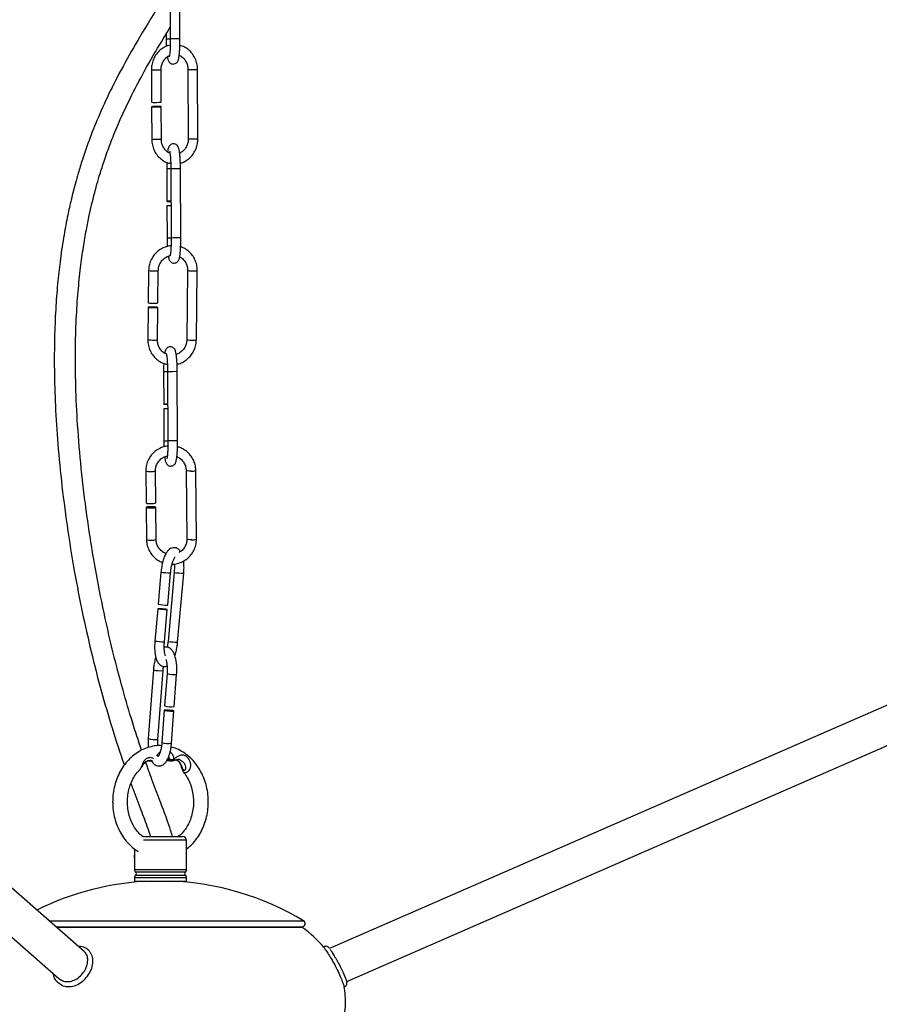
# Model space of a CAD drawing. Header units: millimetres. Extents: x 480 to 865, y 441 to 710.
# Tile 9 of 23: x 666 to 689, y 474 to 500. Entities that reach past the tile are written whole.
import ezdxf

# ---------------------------------------------------------------- set-up
doc = ezdxf.new("R2010")
doc.units = ezdxf.units.MM

msp = doc.modelspace()

# ---------------------------------------------------------------- linework, layer by layer
at = {"color": 7, "linetype": 'Continuous', "lineweight": 25}
for p, q in [((670.323, 501.663), (670.332, 499.793)), ((670.592, 499.794), (670.583, 501.664)), ((670.222, 499.925), (670.222, 499.787)), ((670.332, 499.793), (670.332, 499.793)), ((669.821, 498.957), (669.825, 498.084)), ((670.085, 498.085), (670.081, 498.958)), ((670.807, 498.969), (670.816, 497.1)), ((671.076, 497.101), (671.067, 498.971)), ((669.825, 497.964), (669.83, 497.087)), ((670.09, 497.089), (670.085, 497.965)), ((670.236, 496.284), (670.24, 495.41)), ((670.236, 496.284), (670.237, 496.284)), ((670.346, 496.29), (670.355, 494.42)), ((670.615, 494.421), (670.606, 496.291)), ((670.241, 495.29), (670.245, 494.414)), ((670.355, 494.42), (670.355, 494.42)), ((669.747, 493.542), (669.736, 492.669)), ((669.996, 492.666), (670.007, 493.538)), ((670.8, 493.541), (670.777, 491.673)), ((671.037, 491.669), (671.06, 493.537)), ((669.735, 492.549), (669.724, 491.674)), ((669.984, 491.67), (669.995, 492.546)), ((670.15, 490.805), (670.154, 489.931)), ((670.15, 490.805), (670.15, 490.805)), ((670.259, 490.811), (670.268, 488.941)), ((670.528, 488.942), (670.519, 490.812)), ((670.154, 489.811), (670.159, 488.935)), ((670.269, 488.941), (670.268, 488.941)), ((669.67, 488.134), (669.679, 487.267)), ((669.939, 487.27), (669.93, 488.136)), ((670.76, 488.145), (670.778, 486.29)), ((671.038, 486.293), (671.02, 488.147)), ((669.68, 487.148), (669.688, 486.279)), ((669.948, 486.282), (669.94, 487.151)), ((670.08, 485.403), (670.003, 484.534)), ((670.262, 484.511), (670.339, 485.381)), ((670.436, 485.395), (670.271, 483.533)), ((670.53, 483.51), (670.695, 485.372)), ((697.444, 485.193), (674.634, 475.238)), ((670.254, 484.51), (670.262, 484.511)), ((668.005, 475.163), (657.595, 484.249)), ((669.992, 484.414), (669.915, 483.541)), ((670.174, 483.518), (670.251, 484.391)), ((675.096, 474.348), (697.844, 484.276)), ((656.938, 483.496), (667.322, 474.432)), ((669.875, 482.766), (669.736, 480.906)), ((669.995, 480.887), (670.135, 482.746)), ((670.244, 482.661), (670.179, 481.792)), ((670.438, 481.773), (670.503, 482.641)), ((670.17, 481.673), (670.105, 480.801)), ((670.364, 480.782), (670.429, 481.653)), ((669.822, 480.31), (669.744, 480.31)), ((669.765, 480.307), (669.838, 480.307)), ((670.329, 480.346), (670.24, 480.346)), ((670.303, 480.311), (670.391, 480.311)), ((669.586, 478.262), (670.667, 478.262)), ((670.767, 477.374), (670.767, 478.162)), ((669.367, 477.927), (669.367, 477.374)), ((669.367, 477.15), (669.367, 477.062)), ((669.367, 477.062), (670.767, 477.062)), ((670.767, 477.062), (670.767, 477.15)), ((667.241, 475.829), (673.889, 475.829)), ((667.256, 475.817), (673.888, 475.817)), ((674.614, 475.269), (674.612, 475.272)), ((667.357, 474.288), (667.418, 474.244))]:
    msp.add_line(p, q, dxfattribs=at)
at = {"color": 8, "linetype": 'Continuous', "lineweight": 25}
for p, q in [((670.346, 496.29), (670.346, 496.29)), ((670.26, 490.811), (670.259, 490.811)), ((670.331, 485.38), (670.339, 485.381)), ((670.167, 483.518), (670.174, 483.518)), ((670.416, 480.341), (670.452, 480.338)), ((670.767, 478.162), (669.61, 478.162)), ((669.367, 477.374), (670.767, 477.374)), ((670.767, 477.15), (669.367, 477.15)), ((670.734, 477.299), (669.4, 477.299)), ((669.4, 477.225), (670.734, 477.225)), ((667.061, 475.987), (673.933, 475.987))]:
    msp.add_line(p, q, dxfattribs=at)
at = {"color": 7, "linetype": 'Continuous', "lineweight": 25, "flags": 128}
for points in [[(670.011, 497.963), (670.051, 497.963), (670.078, 497.964), (670.085, 497.965), (670.073, 497.966), (670.043, 497.966), (669.999, 497.966), (669.949, 497.966), (669.9, 497.966), (669.859, 497.965), (669.833, 497.964), (669.825, 497.964), (669.838, 497.963), (669.868, 497.962), (669.911, 497.962), (669.961, 497.962), (670.011, 497.963)], [(669.899, 492.542), (669.944, 492.542), (669.978, 492.543), (669.994, 492.545), (669.99, 492.547), (669.968, 492.55), (669.93, 492.552), (669.882, 492.553), (669.831, 492.553), (669.786, 492.553), (669.752, 492.552), (669.736, 492.55), (669.739, 492.548), (669.762, 492.545), (669.8, 492.543), (669.848, 492.542), (669.899, 492.542)], [(669.81, 487.133), (669.86, 487.135), (669.902, 487.139), (669.93, 487.144), (669.94, 487.151), (669.93, 487.157), (669.901, 487.162), (669.859, 487.166), (669.809, 487.166), (669.759, 487.165), (669.717, 487.161), (669.689, 487.155), (669.68, 487.148), (669.69, 487.142), (669.718, 487.137), (669.761, 487.134), (669.81, 487.133)], [(670.244, 484.391), (670.251, 484.391), (670.238, 484.394), (670.208, 484.397), (670.164, 484.402), (670.114, 484.406), (670.065, 484.41), (670.025, 484.413), (669.999, 484.414), (669.992, 484.414), (670.005, 484.412), (670.036, 484.408), (670.079, 484.404), (670.129, 484.399), (670.178, 484.395), (670.218, 484.392), (670.244, 484.391)], [(670.422, 481.657), (670.396, 481.662), (670.355, 481.668), (670.306, 481.672), (670.256, 481.675), (670.213, 481.677), (670.182, 481.676), (670.17, 481.673), (670.178, 481.669), (670.204, 481.663), (670.245, 481.658), (670.294, 481.654), (670.344, 481.65), (670.387, 481.649), (670.417, 481.65), (670.429, 481.653), (670.422, 481.657)], [(669.744, 480.31), (669.742, 480.309), (669.742, 480.309)], [(669.367, 477.816), (669.355, 477.72), (669.367, 477.624)]]:
    msp.add_lwpolyline(points, dxfattribs=at)
at = {"color": 8, "linetype": 'Continuous', "lineweight": 25, "flags": 128}
for points in [[(670.891, 488.129), (670.841, 488.13), (670.799, 488.133), (670.77, 488.138), (670.76, 488.144), (670.76, 488.145)], [(670.909, 486.275), (670.859, 486.276), (670.817, 486.279), (670.788, 486.284), (670.778, 486.29), (670.778, 486.29)], [(669.765, 480.307), (669.755, 480.307), (669.744, 480.31)], [(669.841, 480.307), (669.833, 480.307), (669.822, 480.31)], [(670.422, 480.352), (670.424, 480.343), (670.426, 480.335), (670.428, 480.328), (670.428, 480.323), (670.429, 480.32), (670.428, 480.318), (670.427, 480.318)]]:
    msp.add_lwpolyline(points, dxfattribs=at)
at = {"color": 8, "linetype": 'Continuous', "lineweight": 25}
for centre, radius, start, end in [((670.338, 494.209), 5.578, 90.0608, 91.1831), ((670.512, 488.971), 10.823, 89.5795, 90.9524), ((669.927, 501.486), 2.531, 267.587, 271.7821), ((670.017, 499.824), 0.868, 269.2757, 274.2117), ((670.914, 501.508), 2.541, 267.5974, 271.7754), ((671.003, 499.845), 0.877, 269.2932, 274.1818), ((669.936, 499.615), 2.53, 267.5858, 271.7828), ((670.026, 497.962), 0.876, 269.291, 274.1856), ((670.923, 499.638), 2.541, 267.5972, 271.7756), ((671.012, 497.975), 0.877, 269.2932, 274.1817), ((670.369, 488.715), 7.57, 90.1766, 91.0005), ((670.526, 485.465), 10.826, 89.5797, 90.9523), ((670.36, 488.836), 5.578, 90.0608, 91.1831), ((670.535, 483.598), 10.823, 89.5795, 90.9524), ((669.875, 494.54), 1.007, 262.7002, 272.0365), ((669.942, 493.929), 0.396, 265.5361, 279.514), ((670.921, 494.394), 0.862, 261.9212, 272.8321), ((670.995, 493.928), 0.396, 265.5293, 279.5241), ((669.852, 492.673), 1.007, 262.7036, 272.0347), ((669.918, 492.061), 0.396, 265.5321, 279.52), ((670.898, 492.521), 0.857, 261.8848, 272.8546), ((670.971, 492.06), 0.396, 265.53, 279.5231), ((670.283, 483.217), 7.589, 90.1749, 91.0001), ((670.44, 479.986), 10.826, 89.5797, 90.9523), ((670.274, 483.357), 5.578, 90.0608, 91.1831), ((670.449, 478.119), 10.823, 89.5795, 90.9524), ((669.762, 488.346), 0.231, 246.7158, 279.7431), ((669.83, 488.382), 0.266, 263.673, 292.1437), ((670.92, 488.392), 0.265, 263.6508, 292.187), ((669.78, 486.492), 0.231, 246.6998, 279.7525), ((669.848, 486.527), 0.265, 263.6433, 292.2016), ((670.938, 486.538), 0.265, 263.6433, 292.2016), ((670.434, 487.874), 2.496, 261.828, 267.6358), ((670.739, 487.356), 1.985, 261.1925, 268.7041), ((670.27, 486.011), 2.495, 261.8268, 267.6365), ((670.575, 485.494), 1.985, 261.1925, 268.704), ((670.05, 483.355), 0.615, 253.4996, 277.9026), ((670.417, 483.23), 0.595, 253.0899, 278.3361), ((669.911, 481.494), 0.613, 253.4751, 277.9427), ((670.278, 481.371), 0.596, 253.1104, 278.3204), ((669.833, 480.391), 0.0814, 262.2379, 280.3585), ((670.305, 480.389), 0.0775, 213.4464, 268.5704), ((670.393, 480.389), 0.0775, 213.4464, 268.5704)]:
    msp.add_arc(centre, radius, start, end, dxfattribs=at)
at = {"color": 7, "linetype": 'Continuous', "lineweight": 25}
for centre, radius, start, end in [((669.931, 500.611), 2.53, 267.5858, 271.7828), ((670.021, 498.958), 0.876, 269.291, 274.1856), ((670.373, 487.841), 7.57, 90.1766, 91.0005), ((670.302, 499.401), 3.992, 269.1218, 270.6842), ((670.356, 489.706), 5.585, 90.0596, 91.1831), ((669.864, 493.668), 1.007, 262.7036, 272.0347), ((669.931, 493.056), 0.396, 265.5321, 279.52), ((670.287, 482.362), 7.57, 90.1766, 91.0005), ((670.216, 493.923), 3.992, 269.1218, 270.6842), ((670.27, 484.227), 5.585, 90.0596, 91.1831), ((669.77, 487.48), 0.231, 246.6998, 279.7525), ((669.839, 487.515), 0.265, 263.6433, 292.2016), ((670.357, 487.003), 2.495, 261.8268, 267.6365), ((670.352, 482.362), 0.596, 253.1104, 278.3204), ((669.765, 480.407), 0.1, 256.3587, 270), ((670.303, 480.411), 0.1, 225.947, 270), ((670.368, 480.462), 0.123, 251.2124, 295.9662), ((670.391, 480.411), 0.1, 270, 291.2295), ((670.667, 478.162), 0.1, 0, 90), ((669.467, 477.374), 0.1, 180, 228.1897), ((670.667, 477.374), 0.1, 311.8103, 0), ((670.074, 469.58), 7.487, 91.9685, 116.5466), ((669.467, 477.15), 0.1, 131.8103, 180), ((669.367, 477.262), 0.05, 311.8103, 48.1897), ((670.06, 469.58), 7.487, 58.8476, 88.0315), ((670.767, 477.262), 0.05, 131.8103, 228.1897), ((670.667, 477.15), 0.1, 0, 48.1897), ((673.889, 475.914), 0.085, 270, 58.8476), ((674.541, 475.202), 0.1, 21.3267, 129.803)]:
    msp.add_arc(centre, radius, start, end, dxfattribs=at)
for major_axis, start_param, end_param in [((-5, 0), 3.630855, 3.842669), ((5, 0), 2.527704, 4.273235), ((-5, 0), 2.32435, 3.271032)]:
    msp.add_ellipse((670.067, 473.817), major_axis=major_axis, ratio=0.62, start_param=start_param, end_param=end_param, dxfattribs=at)
for points, knots in [([(670.325, 501.182), (670.255, 501.067), (669.982, 500.624), (669.545, 499.923), (669.059, 499.075), (668.671, 498.323), (668.358, 497.627), (668.128, 497.039), (667.964, 496.561), (667.853, 496.202), (667.774, 495.923), (667.711, 495.684), (667.64, 495.397), (667.552, 495), (667.451, 494.468), (667.363, 493.877), (667.29, 493.237), (667.237, 492.561), (667.203, 491.797), (667.195, 490.941), (667.219, 489.996), (667.281, 488.962), (667.386, 487.843), (667.54, 486.64), (667.73, 485.459), (667.951, 484.323), (668.189, 483.258), (668.459, 482.203), (668.759, 481.186), (668.973, 480.519), (669.089, 480.198), (669.091, 480.193)], [0, 0, 0, 0, 0.018384, 0.071189, 0.1132, 0.152264, 0.187247, 0.217862, 0.238964, 0.25661, 0.269457, 0.278894, 0.290573, 0.310101, 0.334769, 0.365046, 0.392295, 0.423379, 0.458384, 0.497551, 0.541113, 0.588315, 0.639838, 0.69545, 0.75455, 0.803716, 0.853788, 0.903853, 0.952763, 0.999214, 1, 1, 1, 1]), ([(669.556, 480.593), (669.472, 480.847), (669.294, 481.383), (669.02, 482.319), (668.739, 483.402), (668.475, 484.594), (668.255, 485.77), (668.069, 486.969), (667.924, 488.165), (667.825, 489.335), (667.774, 490.398), (667.765, 491.351), (667.787, 492.198), (667.836, 492.943), (667.902, 493.591), (667.978, 494.146), (668.058, 494.616), (668.137, 495.007), (668.209, 495.325), (668.273, 495.58), (668.339, 495.827), (668.422, 496.118), (668.54, 496.489), (668.695, 496.928), (668.912, 497.471), (669.207, 498.121), (669.596, 498.867), (669.98, 499.535), (670.235, 499.948), (670.33, 500.102)], [0, 0, 0, 0, 0.039908, 0.084039, 0.144646, 0.205373, 0.264726, 0.321628, 0.385138, 0.443371, 0.496061, 0.543221, 0.585118, 0.622077, 0.654318, 0.682006, 0.705521, 0.725194, 0.741304, 0.754062, 0.764319, 0.779252, 0.799067, 0.8222, 0.848391, 0.885914, 0.928023, 0.973165, 1, 1, 1, 1]), ([(670.222, 499.787), (670.223, 499.763), (670.223, 499.697), (670.225, 499.633), (670.227, 499.592)], [0, 0, 0, 0, 0.353686, 1, 1, 1, 1]), ([(670.252, 499.311), (670.254, 499.3), (670.26, 499.256), (670.27, 499.219), (670.299, 499.167), (670.337, 499.133), (670.386, 499.114), (670.439, 499.115), (670.484, 499.135), (670.515, 499.162), (670.535, 499.192), (670.549, 499.225), (670.561, 499.271), (670.572, 499.34), (670.582, 499.44), (670.588, 499.558), (670.592, 499.679), (670.592, 499.759), (670.592, 499.794)], [0, 0, 0, 0, 0.038638, 0.150135, 0.197584, 0.236758, 0.277548, 0.318822, 0.356711, 0.390029, 0.423791, 0.466446, 0.531259, 0.632854, 0.72777, 0.8275, 0.925113, 1, 1, 1, 1]), ([(670.332, 499.793), (670.332, 499.77), (670.332, 499.706), (670.33, 499.6), (670.324, 499.488), (670.317, 499.398), (670.309, 499.34), (670.302, 499.311), (670.302, 499.311), (670.302, 499.311)], [0, 0, 0, 0, 0.097682, 0.284418, 0.47064, 0.654618, 0.813244, 0.942532, 1, 1, 1, 1]), ([(670.33, 499.623), (670.305, 499.618), (670.236, 499.606), (670.131, 499.551), (670.022, 499.466), (669.932, 499.356), (669.866, 499.227), (669.827, 499.092), (669.823, 499), (669.821, 498.957)], [0, 0, 0, 0, 0.085364, 0.239261, 0.393591, 0.548693, 0.704656, 0.861389, 1, 1, 1, 1]), ([(671.067, 498.971), (671.066, 498.998), (671.063, 499.075), (671.035, 499.198), (670.974, 499.331), (670.889, 499.447), (670.781, 499.539), (670.679, 499.597), (670.612, 499.612), (670.589, 499.617)], [0, 0, 0, 0, 0.093619, 0.258742, 0.424217, 0.589523, 0.754291, 0.918163, 1, 1, 1, 1]), ([(670.081, 498.958), (670.081, 498.976), (670.083, 499.032), (670.105, 499.123), (670.155, 499.221), (670.225, 499.3), (670.282, 499.332), (670.309, 499.347)], [0, 0, 0, 0, 0.107282, 0.332605, 0.558162, 0.784199, 1, 1, 1, 1]), ([(670.572, 499.349), (670.582, 499.346), (670.625, 499.332), (670.689, 499.278), (670.755, 499.191), (670.798, 499.085), (670.804, 499.008), (670.807, 498.969)], [0, 0, 0, 0, 0.076008, 0.311752, 0.543221, 0.771206, 1, 1, 1, 1]), ([(669.83, 497.087), (669.831, 497.06), (669.834, 496.983), (669.862, 496.86), (669.922, 496.727), (670.008, 496.611), (670.116, 496.519), (670.229, 496.456), (670.308, 496.439), (670.343, 496.432)], [0, 0, 0, 0, 0.08969, 0.247885, 0.406417, 0.564785, 0.72264, 0.879635, 1, 1, 1, 1]), ([(670.322, 496.709), (670.313, 496.712), (670.271, 496.726), (670.208, 496.78), (670.142, 496.867), (670.098, 496.973), (670.092, 497.05), (670.09, 497.089)], [0, 0, 0, 0, 0.071249, 0.308207, 0.540868, 0.770028, 1, 1, 1, 1]), ([(670.816, 497.1), (670.816, 497.082), (670.814, 497.026), (670.792, 496.935), (670.741, 496.837), (670.671, 496.757), (670.613, 496.725), (670.585, 496.709)], [0, 0, 0, 0, 0.106464, 0.330067, 0.553904, 0.778217, 1, 1, 1, 1]), ([(670.602, 496.443), (670.615, 496.445), (670.672, 496.457), (670.765, 496.507), (670.875, 496.592), (670.965, 496.702), (671.03, 496.83), (671.07, 496.966), (671.074, 497.058), (671.076, 497.101)], [0, 0, 0, 0, 0.046083, 0.20659, 0.367548, 0.529311, 0.691972, 0.855436, 1, 1, 1, 1]), ([(670.606, 496.291), (670.605, 496.314), (670.605, 496.382), (670.601, 496.493), (670.594, 496.614), (670.585, 496.719), (670.57, 496.806), (670.558, 496.858), (670.529, 496.911), (670.491, 496.945), (670.442, 496.964), (670.389, 496.962), (670.344, 496.943), (670.313, 496.915), (670.293, 496.885), (670.279, 496.852), (670.268, 496.811), (670.262, 496.77), (670.259, 496.747)], [0, 0, 0, 0, 0.049529, 0.144365, 0.239683, 0.335966, 0.434846, 0.544218, 0.590763, 0.62919, 0.669203, 0.70969, 0.746857, 0.779539, 0.812658, 0.8545, 0.918078, 1, 1, 1, 1]), ([(670.312, 496.766), (670.312, 496.767), (670.311, 496.767), (670.316, 496.75), (670.323, 496.709), (670.331, 496.638), (670.339, 496.541), (670.344, 496.427), (670.345, 496.34), (670.346, 496.294), (670.346, 496.29)], [0, 0, 0, 0, 0.034696, 0.135663, 0.272848, 0.436512, 0.615048, 0.800047, 0.978709, 1, 1, 1, 1]), ([(670.239, 496.459), (670.238, 496.436), (670.236, 496.379), (670.236, 496.318), (670.236, 496.284)], [0, 0, 0, 0, 0.420928, 1, 1, 1, 1]), ([(670.245, 494.414), (670.245, 494.39), (670.246, 494.322), (670.248, 494.245), (670.251, 494.199), (670.251, 494.191)], [0, 0, 0, 0, 0.305951, 0.891775, 1, 1, 1, 1]), ([(670.276, 493.929), (670.277, 493.921), (670.284, 493.881), (670.293, 493.846), (670.322, 493.794), (670.36, 493.759), (670.409, 493.741), (670.462, 493.742), (670.507, 493.762), (670.538, 493.789), (670.558, 493.819), (670.572, 493.852), (670.584, 493.898), (670.595, 493.967), (670.605, 494.067), (670.611, 494.184), (670.615, 494.306), (670.615, 494.386), (670.615, 494.421)], [0, 0, 0, 0, 0.029128, 0.141728, 0.189646, 0.229207, 0.270402, 0.312084, 0.350348, 0.383995, 0.418091, 0.461168, 0.526622, 0.629222, 0.725077, 0.825794, 0.924372, 1, 1, 1, 1]), ([(670.355, 494.42), (670.355, 494.397), (670.355, 494.332), (670.353, 494.227), (670.347, 494.114), (670.34, 494.025), (670.332, 493.967), (670.325, 493.938), (670.325, 493.938), (670.325, 493.938)], [0, 0, 0, 0, 0.097682, 0.284418, 0.47064, 0.654618, 0.813244, 0.942532, 1, 1, 1, 1]), ([(670.351, 494.21), (670.308, 494.204), (670.218, 494.191), (670.089, 494.134), (669.972, 494.05), (669.874, 493.942), (669.802, 493.814), (669.757, 493.679), (669.75, 493.586), (669.747, 493.542)], [0, 0, 0, 0, 0.134146, 0.280214, 0.426456, 0.572963, 0.719767, 0.866847, 1, 1, 1, 1]), ([(671.06, 493.537), (671.059, 493.566), (671.058, 493.642), (671.03, 493.766), (670.969, 493.899), (670.881, 494.015), (670.771, 494.107), (670.678, 494.162), (670.621, 494.176), (670.61, 494.179)], [0, 0, 0, 0, 0.099323, 0.271757, 0.444385, 0.616815, 0.788938, 0.960695, 1, 1, 1, 1]), ([(670.007, 493.538), (670.008, 493.556), (670.011, 493.611), (670.037, 493.703), (670.094, 493.802), (670.175, 493.879), (670.254, 493.927), (670.307, 493.937), (670.324, 493.94)], [0, 0, 0, 0, 0.093752, 0.295718, 0.498025, 0.700487, 0.903631, 1, 1, 1, 1]), ([(670.584, 493.91), (670.587, 493.91), (670.623, 493.897), (670.682, 493.844), (670.751, 493.756), (670.793, 493.651), (670.798, 493.577), (670.8, 493.541)], [0, 0, 0, 0, 0.015429, 0.267022, 0.517566, 0.766626, 1, 1, 1, 1]), ([(669.724, 491.674), (669.725, 491.646), (669.726, 491.569), (669.754, 491.445), (669.815, 491.312), (669.903, 491.196), (670.013, 491.103), (670.132, 491.038), (670.216, 491.019), (670.254, 491.011)], [0, 0, 0, 0, 0.090305, 0.247082, 0.404035, 0.560809, 0.717303, 0.873464, 1, 1, 1, 1]), ([(670.225, 491.291), (670.214, 491.295), (670.169, 491.31), (670.102, 491.366), (670.033, 491.455), (669.991, 491.56), (669.986, 491.634), (669.984, 491.67)], [0, 0, 0, 0, 0.073213, 0.31004, 0.54588, 0.780323, 1, 1, 1, 1]), ([(670.519, 490.812), (670.519, 490.835), (670.518, 490.903), (670.515, 491.014), (670.508, 491.135), (670.498, 491.24), (670.484, 491.327), (670.472, 491.38), (670.442, 491.432), (670.404, 491.466), (670.355, 491.485), (670.302, 491.483), (670.258, 491.464), (670.227, 491.436), (670.206, 491.406), (670.193, 491.373), (670.184, 491.345), (670.181, 491.32), (670.18, 491.313)], [0, 0, 0, 0, 0.052464, 0.152921, 0.253888, 0.355877, 0.460618, 0.576471, 0.625775, 0.666479, 0.708863, 0.75175, 0.79112, 0.825739, 0.860821, 0.905142, 0.972488, 1, 1, 1, 1]), ([(670.777, 491.673), (670.776, 491.655), (670.773, 491.6), (670.747, 491.509), (670.69, 491.409), (670.609, 491.333), (670.539, 491.288), (670.497, 491.279), (670.491, 491.278)], [0, 0, 0, 0, 0.099627, 0.314248, 0.529231, 0.74438, 0.960253, 1, 1, 1, 1]), ([(670.514, 491.016), (670.53, 491.019), (670.592, 491.029), (670.695, 491.078), (670.812, 491.161), (670.91, 491.27), (670.982, 491.397), (671.027, 491.532), (671.034, 491.625), (671.037, 491.669)], [0, 0, 0, 0, 0.053718, 0.213354, 0.373181, 0.533297, 0.693736, 0.854479, 1, 1, 1, 1]), ([(670.225, 491.287), (670.225, 491.288), (670.225, 491.288), (670.23, 491.271), (670.236, 491.23), (670.245, 491.159), (670.252, 491.062), (670.257, 490.948), (670.259, 490.861), (670.259, 490.815), (670.259, 490.811)], [0, 0, 0, 0, 0.034696, 0.135663, 0.272848, 0.436512, 0.615048, 0.800047, 0.978709, 1, 1, 1, 1]), ([(670.154, 491.038), (670.152, 490.995), (670.15, 490.92), (670.15, 490.839), (670.15, 490.805)], [0, 0, 0, 0, 0.565474, 1, 1, 1, 1]), ([(670.267, 488.804), (670.226, 488.798), (670.138, 488.785), (670.01, 488.728), (669.891, 488.643), (669.792, 488.534), (669.72, 488.406), (669.677, 488.27), (669.672, 488.178), (669.67, 488.134)], [0, 0, 0, 0, 0.1237409, 0.2720872, 0.4204192, 0.5687097, 0.7169382, 0.8650955, 1, 1, 1, 1]), ([(670.159, 488.935), (670.159, 488.911), (670.159, 488.86), (670.161, 488.811), (670.162, 488.784)], [0, 0, 0, 0, 0.457389, 1, 1, 1, 1]), ([(670.18, 488.514), (670.18, 488.513), (670.184, 488.476), (670.194, 488.421), (670.206, 488.367), (670.236, 488.315), (670.274, 488.28), (670.323, 488.262), (670.376, 488.263), (670.42, 488.283), (670.451, 488.31), (670.471, 488.34), (670.485, 488.373), (670.497, 488.419), (670.508, 488.488), (670.518, 488.588), (670.525, 488.706), (670.528, 488.827), (670.528, 488.907), (670.528, 488.942)], [0, 0, 0, 0, 0.0023141, 0.0969967, 0.2017254, 0.2462941, 0.2830897, 0.3214041, 0.3601723, 0.3957615, 0.4270567, 0.4587698, 0.4988349, 0.5597138, 0.6551411, 0.7442957, 0.8379719, 0.9296591, 1, 1, 1, 1]), ([(670.268, 488.941), (670.268, 488.918), (670.268, 488.853), (670.266, 488.748), (670.261, 488.635), (670.253, 488.546), (670.245, 488.488), (670.239, 488.459), (670.239, 488.459), (670.239, 488.459)], [0, 0, 0, 0, 0.097682, 0.284418, 0.4706405, 0.6546176, 0.8132436, 0.9425317, 1, 1, 1, 1]), ([(671.02, 488.147), (671.019, 488.175), (671.015, 488.252), (670.984, 488.374), (670.919, 488.504), (670.826, 488.619), (670.711, 488.709), (670.609, 488.764), (670.544, 488.779), (670.526, 488.783)], [0, 0, 0, 0, 0.097776, 0.26567, 0.433764, 0.601878, 0.770045, 0.938285, 1, 1, 1, 1]), ([(669.93, 488.136), (669.931, 488.153), (669.932, 488.208), (669.957, 488.299), (670.015, 488.398), (670.1, 488.476), (670.181, 488.524), (670.235, 488.533), (670.251, 488.536)], [0, 0, 0, 0, 0.093249, 0.298109, 0.503413, 0.7085, 0.913295, 1, 1, 1, 1]), ([(670.51, 488.514), (670.519, 488.511), (670.565, 488.496), (670.633, 488.441), (670.706, 488.354), (670.751, 488.251), (670.757, 488.179), (670.76, 488.145)], [0, 0, 0, 0, 0.060457, 0.300179, 0.54014, 0.780448, 1, 1, 1, 1]), ([(669.688, 486.279), (669.689, 486.251), (669.693, 486.175), (669.725, 486.053), (669.79, 485.922), (669.882, 485.808), (669.994, 485.717), (670.08, 485.679), (670.122, 485.661)], [0, 0, 0, 0, 0.105355, 0.2862617, 0.4673848, 0.6485294, 0.8297302, 1, 1, 1, 1]), ([(670.217, 485.906), (670.201, 485.911), (670.149, 485.927), (670.075, 485.985), (670.002, 486.073), (669.957, 486.175), (669.951, 486.247), (669.948, 486.282)], [0, 0, 0, 0, 0.0975286, 0.3277915, 0.5582846, 0.7891104, 1, 1, 1, 1]), ([(670.381, 485.619), (670.393, 485.618), (670.454, 485.615), (670.563, 485.642), (670.698, 485.698), (670.818, 485.784), (670.916, 485.893), (670.988, 486.02), (671.031, 486.156), (671.036, 486.249), (671.038, 486.293)], [0, 0, 0, 0, 0.035267, 0.174931, 0.314611, 0.454277, 0.593905, 0.733474, 0.872976, 1, 1, 1, 1]), ([(670.778, 486.29), (670.778, 486.273), (670.776, 486.218), (670.751, 486.127), (670.692, 486.029), (670.626, 485.961), (670.575, 485.937), (670.56, 485.929)], [0, 0, 0, 0, 0.116343, 0.371939, 0.628087, 0.883966, 1, 1, 1, 1]), ([(670.608, 485.955), (670.598, 485.97), (670.577, 486.004), (670.523, 486.043), (670.449, 486.065), (670.373, 486.055), (670.308, 486.021), (670.254, 485.968), (670.203, 485.891), (670.157, 485.786), (670.119, 485.659), (670.093, 485.529), (670.084, 485.442), (670.08, 485.403)], [0, 0, 0, 0, 0.059157, 0.139365, 0.216792, 0.298236, 0.374972, 0.458551, 0.560543, 0.680257, 0.796154, 0.908332, 1, 1, 1, 1]), ([(670.339, 485.381), (670.341, 485.402), (670.347, 485.463), (670.364, 485.561), (670.391, 485.665), (670.422, 485.743), (670.447, 485.79), (670.465, 485.809), (670.463, 485.807), (670.462, 485.807)], [0, 0, 0, 0, 0.098608, 0.287584, 0.47486, 0.657238, 0.810674, 0.949267, 1, 1, 1, 1]), ([(670.437, 485.621), (670.438, 485.605), (670.443, 485.555), (670.442, 485.475), (670.437, 485.416), (670.436, 485.395)], [0, 0, 0, 0, 0.245022, 0.74075, 1, 1, 1, 1]), ([(670.695, 485.372), (670.696, 485.397), (670.702, 485.468), (670.703, 485.582), (670.694, 485.662), (670.69, 485.7)], [0, 0, 0, 0, 0.213848, 0.622413, 1, 1, 1, 1]), ([(669.915, 483.541), (669.913, 483.517), (669.908, 483.445), (669.907, 483.328), (669.918, 483.198), (669.942, 483.08), (669.977, 482.987), (670.026, 482.917), (670.087, 482.87), (670.16, 482.849), (670.217, 482.852), (670.241, 482.865), (670.244, 482.866)], [0, 0, 0, 0, 0.067468, 0.196367, 0.326698, 0.460289, 0.601219, 0.709969, 0.803538, 0.893863, 0.988874, 1, 1, 1, 1]), ([(670.201, 483.136), (670.197, 483.146), (670.188, 483.173), (670.175, 483.244), (670.167, 483.342), (670.168, 483.438), (670.172, 483.498), (670.174, 483.518)], [0, 0, 0, 0, 0.140253, 0.367723, 0.61223, 0.866845, 1, 1, 1, 1]), ([(670.271, 483.533), (670.269, 483.512), (670.263, 483.458), (670.254, 483.406), (670.248, 483.374)], [0, 0, 0, 0, 0.386778, 1, 1, 1, 1]), ([(670.455, 483.144), (670.467, 483.181), (670.491, 483.258), (670.516, 483.385), (670.526, 483.471), (670.53, 483.51)], [0, 0, 0, 0, 0.340098, 0.703246, 1, 1, 1, 1]), ([(670.503, 482.641), (670.505, 482.666), (670.509, 482.737), (670.508, 482.856), (670.495, 482.991), (670.469, 483.114), (670.431, 483.217), (670.383, 483.295), (670.322, 483.349), (670.248, 483.381), (670.196, 483.376), (670.169, 483.373)], [0, 0, 0, 0, 0.066801, 0.194144, 0.322428, 0.45296, 0.588556, 0.711565, 0.810037, 0.90186, 1, 1, 1, 1]), ([(669.941, 483.101), (669.93, 483.068), (669.907, 482.995), (669.886, 482.879), (669.878, 482.798), (669.875, 482.766)], [0, 0, 0, 0, 0.335839, 0.72981, 1, 1, 1, 1]), ([(670.212, 483.05), (670.216, 483.038), (670.228, 483.003), (670.241, 482.92), (670.249, 482.812), (670.248, 482.721), (670.245, 482.671), (670.244, 482.661)], [0, 0, 0, 0, 0.138788, 0.39108, 0.656009, 0.927616, 1, 1, 1, 1]), ([(670.135, 482.746), (670.136, 482.767), (670.139, 482.805), (670.146, 482.841), (670.149, 482.857)], [0, 0, 0, 0, 0.545209, 1, 1, 1, 1]), ([(669.736, 480.906), (669.735, 480.882), (669.73, 480.81), (669.73, 480.727), (669.735, 480.674), (669.736, 480.665)], [0, 0, 0, 0, 0.3034391, 0.881886, 1, 1, 1, 1]), ([(669.827, 480.307), (669.839, 480.287), (669.863, 480.245), (669.917, 480.198), (669.991, 480.167), (670.072, 480.169), (670.142, 480.201), (670.199, 480.251), (670.25, 480.323), (670.295, 480.421), (670.331, 480.545), (670.354, 480.668), (670.361, 480.749), (670.364, 480.782)], [0, 0, 0, 0, 0.075024, 0.15973, 0.238717, 0.325236, 0.404049, 0.485222, 0.580546, 0.694722, 0.81091, 0.923076, 1, 1, 1, 1]), ([(669.994, 480.714), (669.993, 480.721), (669.989, 480.766), (669.991, 480.826), (669.995, 480.876), (669.995, 480.887)], [0, 0, 0, 0, 0.1357934, 0.81815, 1, 1, 1, 1]), ([(670.105, 480.801), (670.103, 480.78), (670.098, 480.72), (670.082, 480.625), (670.056, 480.53), (670.029, 480.463), (670.004, 480.426), (670.001, 480.424), (669.999, 480.423)], [0, 0, 0, 0, 0.106635, 0.310491, 0.51134, 0.705177, 0.864557, 1, 1, 1, 1]), ([(670.095, 480.716), (670.079, 480.717), (670, 480.724), (669.859, 480.703), (669.677, 480.655), (669.504, 480.574), (669.343, 480.465), (669.196, 480.33), (669.067, 480.172), (668.959, 479.993), (668.874, 479.797), (668.813, 479.588), (668.78, 479.388), (668.777, 479.258), (668.775, 479.201)], [0, 0, 0, 0, 0.023519, 0.112833, 0.202043, 0.2914, 0.381134, 0.471369, 0.562119, 0.653315, 0.744853, 0.83663, 0.92857, 1, 1, 1, 1]), ([(670.767, 477.926), (670.808, 477.958), (670.9, 478.031), (671.025, 478.174), (671.141, 478.345), (671.234, 478.536), (671.303, 478.741), (671.346, 478.955), (671.363, 479.175), (671.353, 479.396), (671.315, 479.613), (671.251, 479.821), (671.162, 480.017), (671.05, 480.196), (670.916, 480.353), (670.764, 480.487), (670.597, 480.591), (670.458, 480.655), (670.374, 480.673), (670.353, 480.678)], [0, 0, 0, 0, 0.048204, 0.109458, 0.171034, 0.232866, 0.294882, 0.357023, 0.419251, 0.481544, 0.543892, 0.606283, 0.668694, 0.731082, 0.793373, 0.85547, 0.917261, 0.978659, 1, 1, 1, 1]), ([(669.515, 480.078), (669.523, 480.088), (669.545, 480.111), (669.574, 480.159), (669.608, 480.215), (669.649, 480.266), (669.698, 480.303), (669.746, 480.32), (669.77, 480.319), (669.777, 480.319)], [0, 0, 0, 0, 0.088401, 0.228967, 0.380161, 0.534811, 0.711563, 0.916519, 1, 1, 1, 1]), ([(670.39, 478.262), (670.374, 478.319), (670.331, 478.478), (670.214, 478.801), (670.043, 479.255), (669.843, 479.776), (669.718, 480.133), (669.66, 480.298)], [0, 0, 0, 0, 0.081638, 0.227377, 0.479485, 0.758806, 1, 1, 1, 1]), ([(670.416, 480.343), (670.419, 480.343), (670.43, 480.344), (670.443, 480.341), (670.452, 480.338)], [0, 0, 0, 0, 0.282797, 1, 1, 1, 1]), ([(670.428, 480.318), (670.439, 480.322), (670.462, 480.331), (670.496, 480.34), (670.518, 480.344), (670.528, 480.343), (670.53, 480.343)], [0, 0, 0, 0, 0.273845, 0.582797, 0.939998, 1, 1, 1, 1]), ([(670.474, 480.334), (670.479, 480.333), (670.509, 480.328), (670.55, 480.297), (670.59, 480.243), (670.618, 480.173), (670.641, 480.099), (670.659, 480.04), (670.682, 480.013), (670.69, 480.004)], [0, 0, 0, 0, 0.039053, 0.250113, 0.426959, 0.593175, 0.756063, 0.92018, 1, 1, 1, 1]), ([(669.175, 479.201), (669.176, 479.232), (669.178, 479.325), (669.199, 479.479), (669.248, 479.655), (669.32, 479.818), (669.409, 479.963), (669.481, 480.04), (669.516, 480.077)], [0, 0, 0, 0, 0.09234, 0.276094, 0.459836, 0.64345, 0.827077, 1, 1, 1, 1]), ([(670.686, 479.999), (670.701, 479.982), (670.752, 479.924), (670.822, 479.801), (670.893, 479.636), (670.939, 479.457), (670.961, 479.271), (670.958, 479.084), (670.93, 478.9), (670.878, 478.725), (670.804, 478.563), (670.709, 478.421), (670.622, 478.319), (670.563, 478.275), (670.546, 478.262)], [0, 0, 0, 0, 0.037161, 0.130455, 0.223281, 0.315847, 0.408262, 0.50057, 0.592784, 0.684911, 0.776979, 0.869067, 0.961338, 1, 1, 1, 1]), ([(669.27, 479.694), (669.285, 479.651), (669.371, 479.412), (669.525, 479.009), (669.693, 478.579), (669.771, 478.335), (669.795, 478.262)], [0, 0, 0, 0, 0.089561, 0.494952, 0.849116, 1, 1, 1, 1]), ([(668.775, 479.201), (668.776, 479.16), (668.778, 479.047), (668.803, 478.861), (668.858, 478.649), (668.939, 478.449), (669.043, 478.264), (669.17, 478.099), (669.311, 477.96), (669.415, 477.891), (669.465, 477.858)], [0, 0, 0, 0, 0.073471, 0.20778, 0.342273, 0.47683, 0.611374, 0.745772, 0.879826, 1, 1, 1, 1]), ([(669.588, 478.262), (669.557, 478.287), (669.486, 478.345), (669.39, 478.468), (669.301, 478.619), (669.234, 478.788), (669.191, 478.967), (669.176, 479.107), (669.175, 479.185), (669.175, 479.201)], [0, 0, 0, 0, 0.123219, 0.29201, 0.45947, 0.626148, 0.792392, 0.958378, 1, 1, 1, 1]), ([(668.19, 475.105), (668.177, 475.128), (668.146, 475.182), (668.055, 475.251), (667.952, 475.299), (667.874, 475.295), (667.854, 475.294)], [0, 0, 0, 0, 0.199474, 0.469112, 0.864981, 1, 1, 1, 1]), ([(674.477, 475.278), (674.48, 475.273), (674.488, 475.262), (674.545, 475.179), (674.627, 475.052), (674.724, 474.889), (674.821, 474.707), (674.905, 474.528), (674.969, 474.372), (675.009, 474.263), (675.027, 474.21), (675.024, 474.217), (675.024, 474.219)], [0, 0, 0, 0, 0.105168, 0.210302, 0.317179, 0.425537, 0.534057, 0.641235, 0.747076, 0.853048, 0.959982, 1, 1, 1, 1]), ([(674.649, 475.216), (674.649, 475.216), (674.654, 475.208), (674.692, 475.151), (674.757, 475.049), (674.838, 474.911), (674.918, 474.759), (674.989, 474.61), (675.045, 474.481), (675.08, 474.391), (675.096, 474.347), (675.094, 474.353), (675.093, 474.354)], [0, 0, 0, 0, 0.005231, 0.122324, 0.24142, 0.361959, 0.482285, 0.601469, 0.719975, 0.838751, 0.957966, 1, 1, 1, 1]), ([(667.325, 474.435), (667.353, 474.413), (667.416, 474.362), (667.551, 474.34), (667.701, 474.366), (667.845, 474.443), (667.968, 474.561), (668.048, 474.689), (668.096, 474.822), (668.11, 474.953), (668.081, 475.08), (668.027, 475.135), (668.002, 475.161)], [0, 0, 0, 0, 0.084718, 0.191918, 0.298951, 0.405975, 0.513174, 0.620149, 0.691876, 0.799081, 0.906258, 1, 1, 1, 1]), ([(667.356, 474.28), (667.359, 474.277), (667.402, 474.236), (667.523, 474.208), (667.698, 474.212), (667.877, 474.286), (668.034, 474.412), (668.156, 474.576), (668.232, 474.757), (668.25, 474.93), (668.233, 475.052), (668.195, 475.097), (668.189, 475.105)], [0, 0, 0, 0, 0.010293, 0.130853, 0.251808, 0.372891, 0.494152, 0.614688, 0.734007, 0.853443, 0.974521, 1, 1, 1, 1]), ([(667.163, 474.57), (667.17, 474.54), (667.186, 474.459), (667.249, 474.353), (667.325, 474.307), (667.357, 474.288)], [0, 0, 0, 0, 0.2511, 0.68341, 1, 1, 1, 1]), ([(675.025, 474.211), (675.037, 474.215), (675.062, 474.223), (675.089, 474.252), (675.105, 474.289), (675.103, 474.314), (675.102, 474.327)], [0, 0, 0, 0, 0.242686, 0.502933, 0.761544, 1, 1, 1, 1]), ([(675.096, 474.348), (675.096, 474.348), (675.099, 474.341), (675.101, 474.334), (675.102, 474.327)], [0, 0, 0, 0, 0.0100609, 1, 1, 1, 1])]:
    msp.add_open_spline(points, degree=3, knots=knots, dxfattribs=at)
at = {"color": 8, "linetype": 'Continuous', "lineweight": 25}
for points, knots in [([(669.967, 480.437), (669.977, 480.454), (669.99, 480.474), (670.021, 480.515), (670.042, 480.535), (670.06, 480.552)], [0, 0, 0, 0, 0.368863, 0.444664, 1, 1, 1, 1]), ([(670.328, 480.545), (670.33, 480.544), (670.346, 480.535), (670.381, 480.492), (670.42, 480.425), (670.421, 480.373), (670.422, 480.352)], [0, 0, 0, 0, 0.024182, 0.248026, 0.700082, 1, 1, 1, 1]), ([(669.515, 480.078), (669.516, 480.079), (669.526, 480.088), (669.545, 480.12), (669.57, 480.183), (669.592, 480.242), (669.619, 480.298), (669.646, 480.339), (669.692, 480.38), (669.739, 480.4), (669.796, 480.405), (669.838, 480.393), (669.868, 480.376), (669.875, 480.366), (669.879, 480.362)], [0, 0, 0, 0, 0.0062084, 0.1021769, 0.2190819, 0.3461877, 0.3854235, 0.5055623, 0.5825957, 0.6995442, 0.7777282, 0.9042371, 0.9554173, 1, 1, 1, 1]), ([(669.822, 480.31), (669.821, 480.311), (669.815, 480.314), (669.801, 480.32), (669.784, 480.318), (669.777, 480.318)], [0, 0, 0, 0, 0.1141305, 0.6355294, 1, 1, 1, 1]), ([(670.329, 480.346), (670.325, 480.356), (670.316, 480.377), (670.295, 480.395), (670.283, 480.404)], [0, 0, 0, 0, 0.4570125, 1, 1, 1, 1]), ([(670.422, 480.352), (670.426, 480.355), (670.453, 480.375), (670.508, 480.416), (670.56, 480.448), (670.611, 480.469), (670.65, 480.476), (670.702, 480.467), (670.749, 480.443), (670.801, 480.396), (670.839, 480.343), (670.867, 480.275), (670.878, 480.22), (670.875, 480.152), (670.86, 480.091), (670.825, 480.035), (670.789, 480.001), (670.755, 479.982), (670.726, 479.979), (670.704, 479.985), (670.694, 479.997), (670.69, 480.002)], [0, 0, 0, 0, 0.01337, 0.089528, 0.175736, 0.194489, 0.271803, 0.320721, 0.38515, 0.438628, 0.515849, 0.553798, 0.631069, 0.660377, 0.732344, 0.792359, 0.841947, 0.886611, 0.933185, 0.970343, 1, 1, 1, 1]), ([(670.478, 480.335), (670.503, 480.326), (670.554, 480.307), (670.602, 480.248), (670.63, 480.183), (670.649, 480.125), (670.664, 480.089), (670.678, 480.068), (670.691, 480.057), (670.705, 480.052), (670.719, 480.054), (670.733, 480.063), (670.747, 480.081), (670.755, 480.111), (670.753, 480.159), (670.725, 480.221), (670.67, 480.285), (670.601, 480.33), (670.558, 480.347), (670.53, 480.343), (670.529, 480.343)], [0, 0, 0, 0, 0.092677, 0.186548, 0.276979, 0.336573, 0.377401, 0.405212, 0.435854, 0.458353, 0.486593, 0.513512, 0.54325, 0.579816, 0.626339, 0.702631, 0.795093, 0.895605, 0.996249, 1, 1, 1, 1])]:
    msp.add_open_spline(points, degree=3, knots=knots, dxfattribs=at)

doc.saveas('drawing.dxf')
